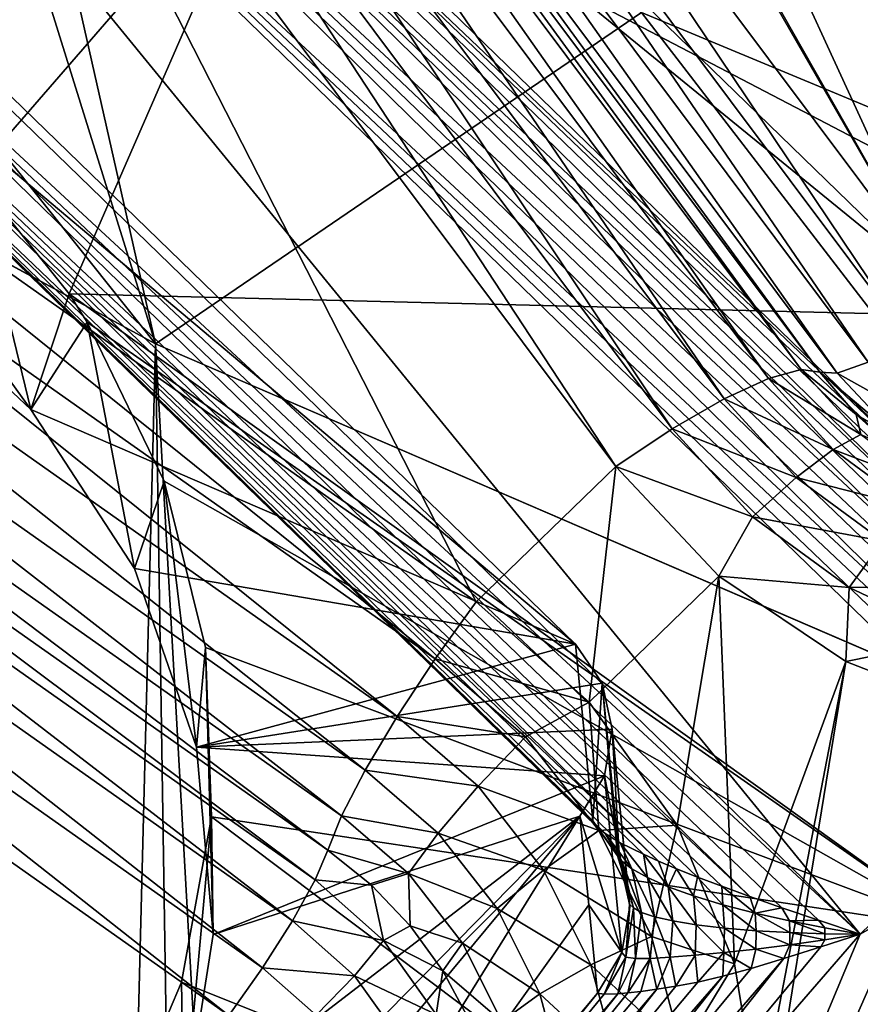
# Model space of a CAD drawing. Header units: metres. Extents: x -25 to 70, y -236 to 25.
# Tile 81 of 256: x -7.002 to -6.023, y -213.976 to -212.83. Entities that reach past the tile are written whole.
import ezdxf

# ---------------------------------------------------------------- set-up
doc = ezdxf.new("R2010")
doc.units = ezdxf.units.M
doc.layers.add('solid_10481002', color=7, linetype='CONTINUOUS')

msp = doc.modelspace()

# ---------------------------------------------------------------- linework, layer by layer
at = {"layer": 'solid_10481002'}
for points in [[(-7.387645, -211.731537, 229.530411), (-5.930698, -213.145203, 229.882889), (-6.485547, -212.181107, 229.642502)], [(-7.387645, -211.958221, 228.708221), (-5.930698, -213.145203, 229.882889), (-7.387645, -211.731537, 229.530411)], [(-3.926115, -211.923508, 228.22818), (-6.187748, -225.778748, 231.682678), (-6.169605, -225.32753, 231.570175)], [(-3.926115, -211.923508, 228.22818), (-3.817445, -212.06221, 228.262756), (-6.187748, -225.778748, 231.682678)], [(-3.926115, -211.923508, 228.22818), (-6.169605, -225.32753, 231.570175), (-6.141526, -225.155502, 231.527283)], [(-4.080641, -212.530106, 228.37941), (-3.926115, -211.923508, 228.22818), (-6.141526, -225.155502, 231.527283)], [(-5.931221, -213.371384, 229.060562), (-7.387645, -211.958221, 228.708221), (-7.395542, -211.980927, 228.655563)], [(-5.931221, -213.371384, 229.060562), (-5.930698, -213.145203, 229.882889), (-7.387645, -211.958221, 228.708221)], [(-5.914461, -213.433929, 229.000351), (-7.395542, -211.980927, 228.655563), (-7.418067, -212.015488, 228.614929)], [(-5.927834, -213.383301, 229.039658), (-5.931221, -213.371384, 229.060562), (-7.395542, -211.980927, 228.655563)], [(-5.922514, -213.403244, 229.019379), (-7.395542, -211.980927, 228.655563), (-5.914461, -213.433929, 229.000351)], [(-5.927834, -213.383301, 229.039658), (-7.395542, -211.980927, 228.655563), (-5.922514, -213.403244, 229.019379)], [(-5.89593, -213.505539, 228.978683), (-7.418067, -212.015488, 228.614929), (-7.451862, -212.056747, 228.592392)], [(-5.903048, -213.478073, 228.984436), (-7.418067, -212.015488, 228.614929), (-5.89593, -213.505539, 228.978683)], [(-5.909173, -213.454208, 228.991837), (-7.418067, -212.015488, 228.614929), (-5.903048, -213.478073, 228.984436)], [(-5.914461, -213.433929, 229.000351), (-7.418067, -212.015488, 228.614929), (-5.909173, -213.454208, 228.991837)], [(-5.863487, -213.613098, 228.976517), (-7.451862, -212.056747, 228.592392), (-7.491876, -212.098541, 228.591309)], [(-5.876513, -213.572357, 228.974304), (-7.451862, -212.056747, 228.592392), (-5.863487, -213.613098, 228.976517)], [(-5.887252, -213.536774, 228.975174), (-7.451862, -212.056747, 228.592392), (-5.876513, -213.572357, 228.974304)], [(-5.89593, -213.505539, 228.978683), (-7.451862, -212.056747, 228.592392), (-5.887252, -213.536774, 228.975174)], [(-3.817445, -212.06221, 228.262756), (-6.040222, -225.679413, 231.657913), (-6.187748, -225.778748, 231.682678)], [(-3.817445, -212.06221, 228.262756), (-3.679801, -212.173798, 228.290573), (-6.040222, -225.679413, 231.657913)], [(-7.491876, -212.098541, 228.591309), (-7.682993, -212.283981, 228.637543), (-6.02323, -213.89444, 229.039078)], [(-5.832113, -213.709, 228.992844), (-7.491876, -212.098541, 228.591309), (-6.02323, -213.89444, 229.039078)], [(-5.84319, -213.675278, 228.985382), (-7.491876, -212.098541, 228.591309), (-5.832113, -213.709, 228.992844)], [(-5.853671, -213.643204, 228.980011), (-7.491876, -212.098541, 228.591309), (-5.84319, -213.675278, 228.985382)], [(-5.863487, -213.613098, 228.976517), (-7.491876, -212.098541, 228.591309), (-5.853671, -213.643204, 228.980011)], [(-7.713538, -212.116302, 329.257446), (-8.077446, -212.536407, 326.685394), (-6.843808, -213.207275, 326.852631)], [(-7.079894, -212.450363, 329.366119), (-7.713538, -212.116302, 329.257446), (-6.843808, -213.207275, 326.852631)], [(-7.811909, -212.143204, 229.633057), (-7.150803, -213.131241, 229.87941), (-6.988674, -213.283691, 229.917404)], [(-6.354962, -213.55687, 229.985519), (-7.811909, -212.143204, 229.633057), (-6.988674, -213.283691, 229.917404)], [(-7.790862, -212.349457, 228.805756), (-7.811909, -212.143204, 229.633057), (-6.354962, -213.55687, 229.985519)], [(-5.965978, -213.202866, 228.146881), (-6.730098, -212.182388, 227.892441), (-6.675779, -212.146896, 227.871628)], [(-4.600886, -212.243347, 227.895676), (-5.911658, -213.167389, 228.126068), (-6.675779, -212.146896, 227.871628)], [(-5.965978, -213.202866, 228.146881), (-6.675779, -212.146896, 227.871628), (-5.911658, -213.167389, 228.126068)], [(-3.679801, -212.173798, 228.290573), (-5.87378, -225.614563, 231.641739), (-6.040222, -225.679413, 231.657913)], [(-6.014035, -213.228638, 228.187836), (-6.778156, -212.20816, 227.933411), (-6.730098, -212.182388, 227.892441)], [(-5.965978, -213.202866, 228.146881), (-6.014035, -213.228638, 228.187836), (-6.730098, -212.182388, 227.892441)], [(-5.930698, -213.145203, 229.882889), (-6.371318, -212.370422, 229.689713), (-6.485547, -212.181107, 229.642502)], [(-6.050186, -213.241653, 228.244202), (-6.814307, -212.221176, 227.989761), (-6.778156, -212.20816, 227.933411)], [(-6.014035, -213.228638, 228.187836), (-6.050186, -213.241653, 228.244202), (-6.778156, -212.20816, 227.933411)], [(-6.130176, -213.247849, 228.45961), (-6.894297, -212.227356, 228.205185), (-6.856215, -212.216751, 228.133347)], [(-6.092094, -213.237244, 228.387787), (-6.856215, -212.216751, 228.133347), (-6.834313, -212.219955, 228.054749)], [(-6.092094, -213.237244, 228.387787), (-6.130176, -213.247849, 228.45961), (-6.856215, -212.216751, 228.133347)], [(-6.070193, -213.240433, 228.309174), (-6.834313, -212.219955, 228.054749), (-6.814307, -212.221176, 227.989761)], [(-6.092094, -213.237244, 228.387787), (-6.834313, -212.219955, 228.054749), (-6.070193, -213.240433, 228.309174)], [(-6.050186, -213.241653, 228.244202), (-6.070193, -213.240433, 228.309174), (-6.814307, -212.221176, 227.989761)], [(-6.181539, -213.2715, 228.518982), (-6.94566, -212.251022, 228.264557), (-6.894297, -212.227356, 228.205185)], [(-6.130176, -213.247849, 228.45961), (-6.181539, -213.2715, 228.518982), (-6.894297, -212.227356, 228.205185)], [(-6.242348, -213.306442, 228.561462), (-7.006469, -212.285965, 228.307022), (-6.94566, -212.251022, 228.264557)], [(-6.181539, -213.2715, 228.518982), (-6.242348, -213.306442, 228.561462), (-6.94566, -212.251022, 228.264557)], [(-6.020028, -212.25386, 331.960388), (-6.277949, -212.821808, 329.486969), (-5.967395, -212.951172, 329.529053)], [(-7.723282, -212.320114, 228.658051), (-6.02323, -213.89444, 229.039078), (-7.682993, -212.283981, 228.637543)], [(-7.006469, -212.285965, 228.307022), (-6.307994, -213.350021, 228.583847), (-7.072115, -212.329529, 228.329407)], [(-6.242348, -213.306442, 228.561462), (-6.307994, -213.350021, 228.583847), (-7.006469, -212.285965, 228.307022)], [(-7.723282, -212.320114, 228.658051), (-7.757863, -212.3452, 228.697128), (-6.151807, -213.850571, 229.041611)], [(-7.723282, -212.320114, 228.658051), (-6.071777, -213.87822, 229.036835), (-6.02323, -213.89444, 229.039078)], [(-7.723282, -212.320114, 228.658051), (-6.114465, -213.863663, 229.037949), (-6.071777, -213.87822, 229.036835)], [(-7.723282, -212.320114, 228.658051), (-6.151807, -213.850571, 229.041611), (-6.114465, -213.863663, 229.037949)], [(-6.470499, -213.50769, 228.623154), (-7.522221, -212.766266, 228.438293), (-7.072115, -212.329529, 228.329407)], [(-6.470499, -213.50769, 228.623154), (-7.072115, -212.329529, 228.329407), (-6.307994, -213.350021, 228.583847)], [(-7.790862, -212.349457, 228.805756), (-6.354962, -213.55687, 229.985519), (-6.334437, -213.762619, 229.158112)], [(-6.330247, -213.769211, 229.139008), (-7.790862, -212.349457, 228.805756), (-6.334437, -213.762619, 229.158112)], [(-6.330247, -213.769211, 229.139008), (-6.32025, -213.777451, 229.119522), (-7.790862, -212.349457, 228.805756)], [(-7.781568, -212.355484, 228.748947), (-7.790862, -212.349457, 228.805756), (-6.32025, -213.777451, 229.119522)], [(-7.757863, -212.3452, 228.697128), (-7.781568, -212.355484, 228.748947), (-6.25797, -213.809387, 229.070877)], [(-7.757863, -212.3452, 228.697128), (-6.184369, -213.838745, 229.04718), (-6.151807, -213.850571, 229.041611)], [(-7.757863, -212.3452, 228.697128), (-6.212644, -213.827988, 229.054138), (-6.184369, -213.838745, 229.04718)], [(-7.757863, -212.3452, 228.697128), (-6.237036, -213.818237, 229.062119), (-6.212644, -213.827988, 229.054138)], [(-7.757863, -212.3452, 228.697128), (-6.25797, -213.809387, 229.070877), (-6.237036, -213.818237, 229.062119)], [(-7.781568, -212.355484, 228.748947), (-6.275747, -213.801407, 229.08017), (-6.25797, -213.809387, 229.070877)], [(-7.781568, -212.355484, 228.748947), (-6.302765, -213.787964, 229.09967), (-6.275747, -213.801407, 229.08017)], [(-7.781568, -212.355484, 228.748947), (-6.32025, -213.777451, 229.119522), (-6.302765, -213.787964, 229.09967)], [(-5.930698, -213.145203, 229.882889), (-6.214247, -212.528168, 229.729034), (-6.371318, -212.370422, 229.689713)], [(-7.00627, -212.486801, 329.377991), (-7.079894, -212.450363, 329.366119), (-6.843808, -213.207275, 326.852631)], [(-6.277949, -212.821808, 329.486969), (-7.00627, -212.486801, 329.377991), (-6.843808, -213.207275, 326.852631)], [(-6.710117, -212.612808, 230.567459), (-6.032205, -212.477661, 230.413239), (-5.620097, -213.181946, 230.476288)], [(-5.620097, -213.181946, 230.476288), (-6.032205, -212.477661, 230.413239), (-5.926895, -212.525467, 230.403107)], [(-5.930698, -213.145203, 229.882889), (-6.023194, -212.645447, 229.758286), (-6.214247, -212.528168, 229.729034)], [(-4.080641, -212.530106, 228.37941), (-6.141526, -225.155502, 231.527283), (-6.153654, -224.981873, 231.483994)], [(-4.147474, -212.691605, 228.419678), (-4.080641, -212.530106, 228.37941), (-6.153654, -224.981873, 231.483994)], [(-7.368227, -233.935593, 242.581665), (-6.843808, -213.207275, 326.852631), (-8.077446, -212.536407, 326.685394)], [(-6.710117, -212.612808, 230.567459), (-7.230333, -212.862823, 230.73114), (-7.330551, -212.802902, 230.75087)], [(-6.710117, -212.612808, 230.567459), (-7.055601, -213.010574, 230.706528), (-7.230333, -212.862823, 230.73114)], [(-6.710117, -212.612808, 230.567459), (-6.944358, -213.149384, 230.700531), (-7.055601, -213.010574, 230.706528)], [(-6.710117, -212.612808, 230.567459), (-5.620097, -213.181946, 230.476288), (-6.944358, -213.149384, 230.700531)], [(-4.147474, -212.691605, 228.419678), (-6.153654, -224.981873, 231.483994), (-6.205428, -224.815048, 231.442398)], [(-4.249846, -212.834747, 228.455368), (-4.147474, -212.691605, 228.419678), (-6.205428, -224.815048, 231.442398)], [(-7.569916, -212.832672, 228.443329), (-7.522221, -212.766266, 228.438293), (-6.518194, -213.574097, 228.628189)], [(-6.518194, -213.574097, 228.628189), (-7.522221, -212.766266, 228.438293), (-6.470499, -213.50769, 228.623154)], [(-6.277949, -212.821808, 329.486969), (-6.843808, -213.207275, 326.852631), (-5.552163, -213.764297, 326.991455)], [(-5.967395, -212.951172, 329.529053), (-6.277949, -212.821808, 329.486969), (-5.552163, -213.764297, 326.991455)], [(-7.614096, -212.899597, 228.426254), (-7.569916, -212.832672, 228.443329), (-6.562374, -213.641022, 228.611115)], [(-7.569916, -212.832672, 228.443329), (-6.518194, -213.574097, 228.628189), (-6.562374, -213.641022, 228.611115)], [(-4.249846, -212.834747, 228.455368), (-6.205428, -224.815048, 231.442398), (-6.293514, -224.664597, 231.404892)], [(-4.381536, -212.951416, 228.484467), (-4.249846, -212.834747, 228.455368), (-6.293514, -224.664597, 231.404892)], [(-7.651414, -212.96199, 228.388351), (-7.614096, -212.899597, 228.426254), (-6.599692, -213.703415, 228.573196)], [(-7.614096, -212.899597, 228.426254), (-6.562374, -213.641022, 228.611115), (-6.599692, -213.703415, 228.573196)], [(-4.381536, -212.951416, 228.484467), (-6.293514, -224.664597, 231.404892), (-6.881299, -223.879608, 231.209167)], [(-5.190552, -213.521744, 228.626663), (-4.381536, -212.951416, 228.484467), (-6.881299, -223.879608, 231.209167)], [(-7.679081, -213.015182, 228.332413), (-7.651414, -212.96199, 228.388351), (-6.627359, -213.756607, 228.517273)], [(-7.651414, -212.96199, 228.388351), (-6.599692, -213.703415, 228.573196), (-6.627359, -213.756607, 228.517273)], [(-7.055601, -213.010574, 230.706528), (-6.988674, -213.283691, 229.917404), (-7.150803, -213.131241, 229.87941)], [(-7.055601, -213.010574, 230.706528), (-6.944358, -213.149384, 230.700531), (-6.988674, -213.283691, 229.917404)], [(-7.679081, -213.015182, 228.332413), (-6.643272, -213.796494, 228.447815), (-7.694994, -213.055069, 228.262955)], [(-7.679081, -213.015182, 228.332413), (-6.627359, -213.756607, 228.517273), (-6.643272, -213.796494, 228.447815)], [(-7.70953, -213.089813, 228.206329), (-7.694994, -213.055069, 228.262955), (-6.657808, -213.831238, 228.39119)], [(-7.694994, -213.055069, 228.262955), (-6.643272, -213.796494, 228.447815), (-6.657808, -213.831238, 228.39119)], [(-7.735795, -213.137344, 228.165085), (-7.70953, -213.089813, 228.206329), (-6.684073, -213.878769, 228.349945)], [(-7.70953, -213.089813, 228.206329), (-6.657808, -213.831238, 228.39119), (-6.684073, -213.878769, 228.349945)], [(-7.770711, -213.192093, 228.14418), (-7.735795, -213.137344, 228.165085), (-6.718989, -213.933517, 228.329041)], [(-7.735795, -213.137344, 228.165085), (-6.684073, -213.878769, 228.349945), (-6.718989, -213.933517, 228.329041)], [(-6.944358, -213.149384, 230.700531), (-6.923328, -213.182114, 230.700745), (-6.988674, -213.283691, 229.917404)], [(-6.944358, -213.149384, 230.700531), (-5.911718, -213.888336, 230.65239), (-6.923328, -213.182114, 230.700745)], [(-5.620097, -213.181946, 230.476288), (-5.911718, -213.888336, 230.65239), (-6.944358, -213.149384, 230.700531)], [(-6.923328, -213.182114, 230.700745), (-6.868187, -213.468964, 229.963608), (-6.988674, -213.283691, 229.917404)], [(-6.923328, -213.182114, 230.700745), (-6.833813, -213.367203, 230.710632), (-6.868187, -213.468964, 229.963608)], [(-6.923328, -213.182114, 230.700745), (-5.911718, -213.888336, 230.65239), (-6.833813, -213.367203, 230.710632)], [(-7.770711, -213.192093, 228.14418), (-6.758454, -213.989029, 228.330917), (-7.810176, -213.247604, 228.146057)], [(-7.770711, -213.192093, 228.14418), (-6.718989, -213.933517, 228.329041), (-6.758454, -213.989029, 228.330917)], [(-7.368227, -233.935593, 242.581665), (-6.514985, -234.358047, 242.686981), (-6.843808, -213.207275, 326.852631)], [(-5.635999, -234.727737, 242.779129), (-5.552163, -213.764297, 326.991455), (-6.843808, -213.207275, 326.852631)], [(-6.514985, -234.358047, 242.686981), (-5.635999, -234.727737, 242.779129), (-6.843808, -213.207275, 326.852631)], [(-5.948067, -213.29866, 228.205307), (-6.050186, -213.241653, 228.244202), (-6.014035, -213.228638, 228.187836)], [(-6.022672, -213.313034, 228.406677), (-6.130176, -213.247849, 228.45961), (-6.092094, -213.237244, 228.387787)], [(-6.027864, -213.289825, 228.321487), (-6.092094, -213.237244, 228.387787), (-6.070193, -213.240433, 228.309174)], [(-6.027864, -213.289825, 228.321487), (-6.022672, -213.313034, 228.406677), (-6.092094, -213.237244, 228.387787)], [(-5.977467, -213.318848, 228.263443), (-6.070193, -213.240433, 228.309174), (-6.050186, -213.241653, 228.244202)], [(-5.977467, -213.318848, 228.263443), (-6.027864, -213.289825, 228.321487), (-6.070193, -213.240433, 228.309174)], [(-5.977467, -213.318848, 228.263443), (-6.050186, -213.241653, 228.244202), (-5.948067, -213.29866, 228.205307)], [(-7.810176, -213.247604, 228.146057), (-6.758454, -213.989029, 228.330917), (-8.762508, -214.51944, 228.463165)], [(-6.054624, -213.330338, 228.480179), (-6.181539, -213.2715, 228.518982), (-6.130176, -213.247849, 228.45961)], [(-6.054624, -213.330338, 228.480179), (-6.130176, -213.247849, 228.45961), (-6.022672, -213.313034, 228.406677)], [(-6.09772, -213.363022, 228.541809), (-6.242348, -213.306442, 228.561462), (-6.181539, -213.2715, 228.518982)], [(-6.09772, -213.363022, 228.541809), (-6.181539, -213.2715, 228.518982), (-6.054624, -213.330338, 228.480179)], [(-6.354962, -213.55687, 229.985519), (-6.988674, -213.283691, 229.917404), (-6.868187, -213.468964, 229.963608)], [(-6.027864, -213.289825, 228.321487), (-5.979255, -213.33342, 228.332352), (-6.022672, -213.313034, 228.406677)], [(-5.977467, -213.318848, 228.263443), (-5.979255, -213.33342, 228.332352), (-6.027864, -213.289825, 228.321487)], [(-6.148741, -213.408661, 228.586945), (-6.307994, -213.350021, 228.583847), (-6.242348, -213.306442, 228.561462)], [(-6.148741, -213.408661, 228.586945), (-6.242348, -213.306442, 228.561462), (-6.09772, -213.363022, 228.541809)], [(-6.054624, -213.330338, 228.480179), (-6.022672, -213.313034, 228.406677), (-5.939342, -213.374252, 228.421951)], [(-6.09772, -213.363022, 228.541809), (-6.054624, -213.330338, 228.480179), (-5.963937, -213.396942, 228.496796)], [(-5.963937, -213.396942, 228.496796), (-6.054624, -213.330338, 228.480179), (-5.939342, -213.374252, 228.421951)], [(-6.33881, -213.624374, 228.652252), (-6.470499, -213.50769, 228.623154), (-6.307994, -213.350021, 228.583847)], [(-6.33881, -213.624374, 228.652252), (-6.307994, -213.350021, 228.583847), (-6.187748, -213.477798, 228.615707)], [(-6.148741, -213.408661, 228.586945), (-6.187748, -213.477798, 228.615707), (-6.307994, -213.350021, 228.583847)], [(-6.833813, -213.367203, 230.710632), (-6.796156, -213.67662, 230.015381), (-6.868187, -213.468964, 229.963608)], [(-6.833813, -213.367203, 230.710632), (-6.785438, -213.560852, 230.733643), (-6.796156, -213.67662, 230.015381)], [(-6.833813, -213.367203, 230.710632), (-5.911718, -213.888336, 230.65239), (-6.785438, -213.560852, 230.733643)], [(-6.148741, -213.408661, 228.586945), (-6.09772, -213.363022, 228.541809), (-5.997109, -213.43692, 228.560226)], [(-5.997109, -213.43692, 228.560226), (-6.09772, -213.363022, 228.541809), (-5.963937, -213.396942, 228.496796)], [(-6.036383, -213.49118, 228.607513), (-6.187748, -213.477798, 228.615707), (-6.148741, -213.408661, 228.586945)], [(-6.036383, -213.49118, 228.607513), (-6.148741, -213.408661, 228.586945), (-5.997109, -213.43692, 228.560226)], [(-6.036383, -213.49118, 228.607513), (-5.997109, -213.43692, 228.560226), (-5.883574, -213.490356, 228.573547)], [(-6.354962, -213.55687, 229.985519), (-6.868187, -213.468964, 229.963608), (-6.796156, -213.67662, 230.015381)], [(-6.236438, -213.767517, 228.687943), (-6.33881, -213.624374, 228.652252), (-6.187748, -213.477798, 228.615707)], [(-6.169605, -213.929016, 228.72821), (-6.236438, -213.767517, 228.687943), (-6.187748, -213.477798, 228.615707)], [(-6.169605, -213.929016, 228.72821), (-6.187748, -213.477798, 228.615707), (-6.040222, -213.577133, 228.640472)], [(-6.036383, -213.49118, 228.607513), (-6.040222, -213.577133, 228.640472), (-6.187748, -213.477798, 228.615707)], [(-5.909589, -213.550858, 228.622391), (-6.040222, -213.577133, 228.640472), (-6.036383, -213.49118, 228.607513)], [(-5.909589, -213.550858, 228.622391), (-6.036383, -213.49118, 228.607513), (-5.883574, -213.490356, 228.573547)], [(-6.518194, -213.574097, 228.628189), (-6.470499, -213.50769, 228.623154), (-6.33881, -213.624374, 228.652252)], [(-5.190552, -213.521744, 228.626663), (-6.881299, -223.879608, 231.209167), (-7.001545, -223.751831, 231.177307)], [(-5.345607, -213.607208, 228.647964), (-5.190552, -213.521744, 228.626663), (-7.001545, -223.751831, 231.177307)], [(-5.961431, -214.148407, 229.113907), (-5.377798, -213.529205, 228.948013), (-6.206789, -214.333313, 229.148499)], [(-6.02323, -213.89444, 229.039078), (-6.206789, -214.333313, 229.148499), (-5.377798, -213.529205, 228.948013)], [(-5.535813, -213.523438, 230.536163), (-5.280685, -213.604462, 229.118668), (-6.094229, -214.393845, 229.315475)], [(-5.875783, -213.851334, 230.640411), (-5.535813, -213.523438, 230.536163), (-6.094229, -214.393845, 229.315475)], [(-5.832113, -213.709, 228.992844), (-6.02323, -213.89444, 229.039078), (-5.377798, -213.529205, 228.948013)], [(-5.909589, -213.550858, 228.622391), (-5.87378, -213.641968, 228.656631), (-6.040222, -213.577133, 228.640472)], [(-6.32385, -213.602509, 229.996902), (-6.354962, -213.55687, 229.985519), (-6.796156, -213.67662, 230.015381)], [(-6.785438, -213.560852, 230.733643), (-6.776669, -213.894897, 230.069809), (-6.796156, -213.67662, 230.015381)], [(-6.785438, -213.560852, 230.733643), (-6.778517, -213.757751, 230.767853), (-6.776669, -213.894897, 230.069809)], [(-6.785438, -213.560852, 230.733643), (-5.911718, -213.888336, 230.65239), (-6.778517, -213.757751, 230.767853)], [(-6.334437, -213.762619, 229.158112), (-6.354962, -213.55687, 229.985519), (-6.32385, -213.602509, 229.996902)], [(-6.518194, -213.574097, 228.628189), (-6.412854, -213.664917, 228.650833), (-6.562374, -213.641022, 228.611115)], [(-6.518194, -213.574097, 228.628189), (-6.33881, -213.624374, 228.652252), (-6.412854, -213.664917, 228.650833)], [(-6.141526, -214.101028, 228.771088), (-6.169605, -213.929016, 228.72821), (-6.040222, -213.577133, 228.640472)], [(-6.153654, -214.274658, 228.814392), (-6.040222, -213.577133, 228.640472), (-5.87378, -213.641968, 228.656631)], [(-6.153654, -214.274658, 228.814392), (-6.141526, -214.101028, 228.771088), (-6.040222, -213.577133, 228.640472)], [(-5.345607, -213.607208, 228.647964), (-7.001545, -223.751831, 231.177307), (-7.149071, -223.652496, 231.152542)], [(-5.517548, -213.657455, 228.660492), (-5.345607, -213.607208, 228.647964), (-7.149071, -223.652496, 231.152542)], [(-6.312006, -213.656021, 230.010239), (-6.32385, -213.602509, 229.996902), (-6.796156, -213.67662, 230.015381)], [(-6.305815, -213.803085, 229.168869), (-6.334437, -213.762619, 229.158112), (-6.32385, -213.602509, 229.996902)], [(-6.303447, -213.808289, 229.170227), (-6.32385, -213.602509, 229.996902), (-6.312006, -213.656021, 230.010239)], [(-6.303447, -213.808289, 229.170227), (-6.305815, -213.803085, 229.168869), (-6.32385, -213.602509, 229.996902)], [(-5.902184, -214.182816, 229.204651), (-6.094229, -214.393845, 229.315475), (-5.280685, -213.604462, 229.118668)], [(-6.412854, -213.664917, 228.650833), (-6.33881, -213.624374, 228.652252), (-6.327801, -213.773941, 228.678024)], [(-6.327801, -213.773941, 228.678024), (-6.33881, -213.624374, 228.652252), (-6.236438, -213.767517, 228.687943)], [(-5.87378, -213.641968, 228.656631), (-7.671746, -223.572174, 231.132507), (-7.557477, -222.874771, 230.958633)], [(-5.87378, -213.641968, 228.656631), (-7.492797, -223.56041, 231.129578), (-7.671746, -223.572174, 231.132507)], [(-6.153654, -214.274658, 228.814392), (-5.87378, -213.641968, 228.656631), (-7.557477, -222.874771, 230.958633)], [(-5.87378, -213.641968, 228.656631), (-5.696496, -213.66922, 228.663437), (-7.492797, -223.56041, 231.129578)], [(-6.562374, -213.641022, 228.611115), (-6.468049, -213.722351, 228.631393), (-6.599692, -213.703415, 228.573196)], [(-6.412854, -213.664917, 228.650833), (-6.468049, -213.722351, 228.631393), (-6.562374, -213.641022, 228.611115)], [(-6.320995, -213.710052, 230.023712), (-6.312006, -213.656021, 230.010239), (-6.796156, -213.67662, 230.015381)], [(-6.291669, -213.861679, 229.183792), (-6.312006, -213.656021, 230.010239), (-6.320995, -213.710052, 230.023712)], [(-6.291749, -213.859344, 229.183212), (-6.303447, -213.808289, 229.170227), (-6.312006, -213.656021, 230.010239)], [(-6.291669, -213.861679, 229.183792), (-6.291749, -213.859344, 229.183212), (-6.312006, -213.656021, 230.010239)], [(-5.517548, -213.657455, 228.660492), (-7.149071, -223.652496, 231.152542), (-7.315513, -223.587646, 231.136368)], [(-5.696496, -213.66922, 228.663437), (-5.517548, -213.657455, 228.660492), (-7.315513, -223.587646, 231.136368)], [(-6.412854, -213.664917, 228.650833), (-6.327801, -213.773941, 228.678024), (-6.468049, -213.722351, 228.631393)], [(-5.696496, -213.66922, 228.663437), (-7.315513, -223.587646, 231.136368), (-7.492797, -223.56041, 231.129578)], [(-6.320995, -213.710052, 230.023712), (-6.796156, -213.67662, 230.015381), (-6.776669, -213.894897, 230.069809)], [(-6.349618, -213.757202, 230.035477), (-6.320995, -213.710052, 230.023712), (-6.776669, -213.894897, 230.069809)], [(-6.599692, -213.703415, 228.573196), (-6.51467, -213.776718, 228.591476), (-6.627359, -213.756607, 228.517273)], [(-6.468049, -213.722351, 228.631393), (-6.51467, -213.776718, 228.591476), (-6.599692, -213.703415, 228.573196)], [(-6.300661, -213.91571, 229.197006), (-6.320995, -213.710052, 230.023712), (-6.349618, -213.757202, 230.035477)], [(-6.300661, -213.91571, 229.197006), (-6.291669, -213.861679, 229.183792), (-6.320995, -213.710052, 230.023712)], [(-6.468049, -213.722351, 228.631393), (-6.391889, -213.819977, 228.655731), (-6.51467, -213.776718, 228.591476)], [(-6.327801, -213.773941, 228.678024), (-6.391889, -213.819977, 228.655731), (-6.468049, -213.722351, 228.631393)], [(-6.947699, -214.478012, 230.215195), (-6.349618, -213.757202, 230.035477), (-6.896689, -214.314102, 230.174316)], [(-6.898238, -214.642517, 229.377487), (-6.349618, -213.757202, 230.035477), (-6.947699, -214.478012, 230.215195)], [(-6.898238, -214.642517, 229.377487), (-6.339431, -213.860214, 229.621597), (-6.349618, -213.757202, 230.035477)], [(-6.349618, -213.757202, 230.035477), (-6.810827, -214.111481, 230.123795), (-6.896689, -214.314102, 230.174316)], [(-6.778517, -213.757751, 230.767853), (-6.813603, -213.95015, 230.811325), (-6.810827, -214.111481, 230.123795)], [(-6.778517, -213.757751, 230.767853), (-6.194303, -214.197205, 230.753876), (-6.813603, -213.95015, 230.811325)], [(-6.349618, -213.757202, 230.035477), (-6.776669, -213.894897, 230.069809), (-6.810827, -214.111481, 230.123795)], [(-6.778517, -213.757751, 230.767853), (-6.810827, -214.111481, 230.123795), (-6.776669, -213.894897, 230.069809)], [(-6.778517, -213.757751, 230.767853), (-5.911718, -213.888336, 230.65239), (-6.194303, -214.197205, 230.753876)], [(-6.643272, -213.796494, 228.447815), (-6.627359, -213.756607, 228.517273), (-6.549236, -213.823959, 228.534073)], [(-6.51467, -213.776718, 228.591476), (-6.549236, -213.823959, 228.534073), (-6.627359, -213.756607, 228.517273)], [(-6.300661, -213.91571, 229.197006), (-6.349618, -213.757202, 230.035477), (-6.339431, -213.860214, 229.621597)], [(-6.300748, -213.809357, 229.14769), (-6.334437, -213.762619, 229.158112), (-6.305815, -213.803085, 229.168869)], [(-6.300748, -213.809357, 229.14769), (-6.330247, -213.769211, 229.139008), (-6.334437, -213.762619, 229.158112)], [(-6.300748, -213.809357, 229.14769), (-6.32025, -213.777451, 229.119522), (-6.330247, -213.769211, 229.139008)], [(-6.327801, -213.773941, 228.678024), (-6.236438, -213.767517, 228.687943), (-6.266302, -213.896973, 228.708694)], [(-6.266302, -213.896973, 228.708694), (-6.236438, -213.767517, 228.687943), (-6.169605, -213.929016, 228.72821)], [(-6.51467, -213.776718, 228.591476), (-6.446022, -213.864716, 228.613419), (-6.549236, -213.823959, 228.534073)], [(-6.391889, -213.819977, 228.655731), (-6.446022, -213.864716, 228.613419), (-6.51467, -213.776718, 228.591476)], [(-6.327801, -213.773941, 228.678024), (-6.266302, -213.896973, 228.708694), (-6.391889, -213.819977, 228.655731)], [(-6.289091, -213.818268, 229.127045), (-6.302765, -213.787964, 229.09967), (-6.32025, -213.777451, 229.119522)], [(-6.289091, -213.818268, 229.127045), (-6.32025, -213.777451, 229.119522), (-6.300748, -213.809357, 229.14769)], [(-6.270911, -213.82843, 229.107513), (-6.275747, -213.801407, 229.08017), (-6.302765, -213.787964, 229.09967)], [(-6.270911, -213.82843, 229.107513), (-6.302765, -213.787964, 229.09967), (-6.289091, -213.818268, 229.127045)], [(-6.657808, -213.831238, 228.39119), (-6.643272, -213.796494, 228.447815), (-6.592378, -213.83757, 228.458054)], [(-6.592378, -213.83757, 228.458054), (-6.643272, -213.796494, 228.447815), (-6.549236, -213.823959, 228.534073)], [(-6.287264, -213.863968, 229.164505), (-6.305815, -213.803085, 229.168869), (-6.303447, -213.808289, 229.170227)], [(-6.300748, -213.809357, 229.14769), (-6.305815, -213.803085, 229.168869), (-6.287264, -213.863968, 229.164505)], [(-6.246847, -213.839172, 229.089615), (-6.25797, -213.809387, 229.070877), (-6.275747, -213.801407, 229.08017)], [(-6.246847, -213.839172, 229.089615), (-6.275747, -213.801407, 229.08017), (-6.270911, -213.82843, 229.107513)], [(-6.287264, -213.863968, 229.164505), (-6.303447, -213.808289, 229.170227), (-6.291749, -213.859344, 229.183212)], [(-6.300748, -213.809357, 229.14769), (-6.287264, -213.863968, 229.164505), (-6.277965, -213.869019, 229.14444)], [(-6.289091, -213.818268, 229.127045), (-6.300748, -213.809357, 229.14769), (-6.277965, -213.869019, 229.14444)], [(-6.246847, -213.839172, 229.089615), (-6.237036, -213.818237, 229.062119), (-6.25797, -213.809387, 229.070877)], [(-6.547444, -213.884735, 228.469818), (-6.592378, -213.83757, 228.458054), (-6.549236, -213.823959, 228.534073)], [(-6.547444, -213.884735, 228.469818), (-6.549236, -213.823959, 228.534073), (-6.486156, -213.904816, 228.55423)], [(-6.446022, -213.864716, 228.613419), (-6.486156, -213.904816, 228.55423), (-6.549236, -213.823959, 228.534073)], [(-6.391889, -213.819977, 228.655731), (-6.33682, -213.93013, 228.683197), (-6.446022, -213.864716, 228.613419)], [(-6.266302, -213.896973, 228.708694), (-6.33682, -213.93013, 228.683197), (-6.391889, -213.819977, 228.655731)], [(-6.289091, -213.818268, 229.127045), (-6.277965, -213.869019, 229.14444), (-6.262725, -213.8741, 229.124176)], [(-6.270911, -213.82843, 229.107513), (-6.289091, -213.818268, 229.127045), (-6.262725, -213.8741, 229.124176)], [(-6.217364, -213.849915, 229.073639), (-6.237036, -213.818237, 229.062119), (-6.246847, -213.839172, 229.089615)], [(-6.217364, -213.849915, 229.073639), (-6.212644, -213.827988, 229.054138), (-6.237036, -213.818237, 229.062119)], [(-6.183152, -213.860214, 229.060196), (-6.212644, -213.827988, 229.054138), (-6.217364, -213.849915, 229.073639)], [(-6.183152, -213.860214, 229.060196), (-6.184369, -213.838745, 229.04718), (-6.212644, -213.827988, 229.054138)], [(-6.657808, -213.831238, 228.39119), (-6.57825, -213.901794, 228.408783), (-6.684073, -213.878769, 228.349945)], [(-6.657808, -213.831238, 228.39119), (-6.592378, -213.83757, 228.458054), (-6.57825, -213.901794, 228.408783)], [(-6.57825, -213.901794, 228.408783), (-6.592378, -213.83757, 228.458054), (-6.547444, -213.884735, 228.469818)], [(-6.270911, -213.82843, 229.107513), (-6.262725, -213.8741, 229.124176), (-6.241553, -213.878983, 229.104584)], [(-6.246847, -213.839172, 229.089615), (-6.270911, -213.82843, 229.107513), (-6.241553, -213.878983, 229.104584)], [(-6.246847, -213.839172, 229.089615), (-6.241553, -213.878983, 229.104584), (-6.214287, -213.883484, 229.086105)], [(-6.217364, -213.849915, 229.073639), (-6.246847, -213.839172, 229.089615), (-6.214287, -213.883484, 229.086105)], [(-6.145563, -213.869904, 229.049927), (-6.151807, -213.850571, 229.041611), (-6.184369, -213.838745, 229.04718)], [(-6.145563, -213.869904, 229.049927), (-6.184369, -213.838745, 229.04718), (-6.183152, -213.860214, 229.060196)], [(-6.217364, -213.849915, 229.073639), (-6.214287, -213.883484, 229.086105), (-6.181409, -213.88736, 229.069855)], [(-6.183152, -213.860214, 229.060196), (-6.217364, -213.849915, 229.073639), (-6.181409, -213.88736, 229.069855)], [(-6.145563, -213.869904, 229.049927), (-6.114465, -213.863663, 229.037949), (-6.151807, -213.850571, 229.041611)], [(-6.898238, -214.642517, 229.377487), (-6.329291, -213.96312, 229.208084), (-6.339431, -213.860214, 229.621597)], [(-6.300661, -213.91571, 229.197006), (-6.339431, -213.860214, 229.621597), (-6.329291, -213.96312, 229.208084)], [(-6.296191, -213.921021, 229.175995), (-6.291669, -213.861679, 229.183792), (-6.300661, -213.91571, 229.197006)], [(-6.296191, -213.921021, 229.175995), (-6.291749, -213.859344, 229.183212), (-6.291669, -213.861679, 229.183792)], [(-6.287264, -213.863968, 229.164505), (-6.291749, -213.859344, 229.183212), (-6.296191, -213.921021, 229.175995)], [(-6.183152, -213.860214, 229.060196), (-6.181409, -213.88736, 229.069855), (-6.14465, -213.890427, 229.056808)], [(-6.145563, -213.869904, 229.049927), (-6.183152, -213.860214, 229.060196), (-6.14465, -213.890427, 229.056808)], [(-5.911718, -213.888336, 230.65239), (-5.875783, -213.851334, 230.640411), (-6.094229, -214.393845, 229.315475)], [(-6.446022, -213.864716, 228.613419), (-6.396385, -213.964005, 228.638184), (-6.486156, -213.904816, 228.55423)], [(-6.33682, -213.93013, 228.683197), (-6.396385, -213.964005, 228.638184), (-6.446022, -213.864716, 228.613419)], [(-6.287264, -213.863968, 229.164505), (-6.296191, -213.921021, 229.175995), (-6.285117, -213.922699, 229.153748)], [(-6.277965, -213.869019, 229.14444), (-6.287264, -213.863968, 229.164505), (-6.285117, -213.922699, 229.153748)], [(-6.277965, -213.869019, 229.14444), (-6.285117, -213.922699, 229.153748), (-6.267697, -213.922684, 229.13176)], [(-6.262725, -213.8741, 229.124176), (-6.277965, -213.869019, 229.14444), (-6.267697, -213.922684, 229.13176)], [(-6.105721, -213.878906, 229.042877), (-6.114465, -213.863663, 229.037949), (-6.145563, -213.869904, 229.049927)], [(-6.145563, -213.869904, 229.049927), (-6.14465, -213.890427, 229.056808), (-6.105305, -213.892654, 229.047165)], [(-6.105721, -213.878906, 229.042877), (-6.145563, -213.869904, 229.049927), (-6.105305, -213.892654, 229.047165)], [(-6.105721, -213.878906, 229.042877), (-6.071777, -213.87822, 229.036835), (-6.114465, -213.863663, 229.037949)], [(-6.684073, -213.878769, 228.349945), (-6.611902, -213.94278, 228.365891), (-6.718989, -213.933517, 228.329041)], [(-6.57825, -213.901794, 228.408783), (-6.611902, -213.94278, 228.365891), (-6.684073, -213.878769, 228.349945)], [(-6.57825, -213.901794, 228.408783), (-6.547444, -213.884735, 228.469818), (-6.509239, -213.93718, 228.482895)], [(-6.509239, -213.93718, 228.482895), (-6.547444, -213.884735, 228.469818), (-6.486156, -213.904816, 228.55423)], [(-6.262725, -213.8741, 229.124176), (-6.267697, -213.922684, 229.13176), (-6.244433, -213.921341, 229.110825)], [(-6.241553, -213.878983, 229.104584), (-6.262725, -213.8741, 229.124176), (-6.244433, -213.921341, 229.110825)], [(-6.241553, -213.878983, 229.104584), (-6.244433, -213.921341, 229.110825), (-6.215653, -213.919037, 229.091461)], [(-6.214287, -213.883484, 229.086105), (-6.241553, -213.878983, 229.104584), (-6.215653, -213.919037, 229.091461)], [(-6.214287, -213.883484, 229.086105), (-6.215653, -213.919037, 229.091461), (-6.181986, -213.915863, 229.074493)], [(-6.181409, -213.88736, 229.069855), (-6.214287, -213.883484, 229.086105), (-6.181986, -213.915863, 229.074493)], [(-6.06464, -213.887115, 229.0392), (-6.071777, -213.87822, 229.036835), (-6.105721, -213.878906, 229.042877)], [(-6.105721, -213.878906, 229.042877), (-6.105305, -213.892654, 229.047165), (-6.064507, -213.894012, 229.041153)], [(-6.06464, -213.887115, 229.0392), (-6.105721, -213.878906, 229.042877), (-6.064507, -213.894012, 229.041153)], [(-6.06464, -213.887115, 229.0392), (-6.02323, -213.89444, 229.039078), (-6.071777, -213.87822, 229.036835)], [(-6.02323, -213.89444, 229.039078), (-6.777007, -214.763855, 229.255844), (-6.206789, -214.333313, 229.148499)], [(-6.069256, -213.909012, 229.044449), (-6.777007, -214.763855, 229.255844), (-6.02323, -213.89444, 229.039078)], [(-6.194303, -214.197205, 230.753876), (-5.911718, -213.888336, 230.65239), (-6.094229, -214.393845, 229.315475)], [(-6.181409, -213.88736, 229.069855), (-6.181986, -213.915863, 229.074493), (-6.144827, -213.911758, 229.060623)], [(-6.14465, -213.890427, 229.056808), (-6.181409, -213.88736, 229.069855), (-6.144827, -213.911758, 229.060623)], [(-6.14465, -213.890427, 229.056808), (-6.144827, -213.911758, 229.060623), (-6.105318, -213.906799, 229.049957)], [(-6.105305, -213.892654, 229.047165), (-6.14465, -213.890427, 229.056808), (-6.105318, -213.906799, 229.049957)], [(-6.105305, -213.892654, 229.047165), (-6.105318, -213.906799, 229.049957), (-6.064482, -213.901016, 229.042694)], [(-6.064507, -213.894012, 229.041153), (-6.105305, -213.892654, 229.047165), (-6.064482, -213.901016, 229.042694)], [(-6.069256, -213.909012, 229.044449), (-6.02323, -213.89444, 229.039078), (-6.064482, -213.901016, 229.042694)], [(-6.06464, -213.887115, 229.0392), (-6.064507, -213.894012, 229.041153), (-6.02323, -213.89444, 229.039078)], [(-6.064507, -213.894012, 229.041153), (-6.064482, -213.901016, 229.042694), (-6.02323, -213.89444, 229.039078)], [(-6.57825, -213.901794, 228.408783), (-6.516869, -213.987762, 228.430222), (-6.611902, -213.94278, 228.365891)], [(-6.57825, -213.901794, 228.408783), (-6.509239, -213.93718, 228.482895), (-6.516869, -213.987762, 228.430222)], [(-6.509239, -213.93718, 228.482895), (-6.486156, -213.904816, 228.55423), (-6.440547, -213.996063, 228.576981)], [(-6.396385, -213.964005, 228.638184), (-6.440547, -213.996063, 228.576981), (-6.486156, -213.904816, 228.55423)], [(-6.266302, -213.896973, 228.708694), (-6.230721, -214.029282, 228.741684), (-6.33682, -213.93013, 228.683197)], [(-6.266302, -213.896973, 228.708694), (-6.169605, -213.929016, 228.72821), (-6.230721, -214.029282, 228.741684)], [(-6.112119, -213.922607, 229.052582), (-6.105318, -213.906799, 229.049957), (-6.144827, -213.911758, 229.060623)], [(-6.112119, -213.922607, 229.052582), (-6.069256, -213.909012, 229.044449), (-6.105318, -213.906799, 229.049957)], [(-6.069256, -213.909012, 229.044449), (-6.064482, -213.901016, 229.042694), (-6.105318, -213.906799, 229.049957)], [(-6.112119, -213.922607, 229.052582), (-6.777007, -214.763855, 229.255844), (-6.069256, -213.909012, 229.044449)], [(-6.321534, -213.96434, 229.183121), (-6.300661, -213.91571, 229.197006), (-6.329291, -213.96312, 229.208084)], [(-6.321534, -213.96434, 229.183121), (-6.296191, -213.921021, 229.175995), (-6.300661, -213.91571, 229.197006)], [(-6.237826, -213.955032, 229.098984), (-6.215653, -213.919037, 229.091461), (-6.244433, -213.921341, 229.110825)], [(-6.237826, -213.955032, 229.098984), (-6.212186, -213.950195, 229.085602), (-6.215653, -213.919037, 229.091461)], [(-6.212186, -213.950195, 229.085602), (-6.181986, -213.915863, 229.074493), (-6.215653, -213.919037, 229.091461)], [(-6.212186, -213.950195, 229.085602), (-6.18322, -213.943481, 229.073471), (-6.181986, -213.915863, 229.074493)], [(-6.18322, -213.943481, 229.073471), (-6.150295, -213.934341, 229.062515), (-6.181986, -213.915863, 229.074493)], [(-6.150295, -213.934341, 229.062515), (-6.144827, -213.911758, 229.060623), (-6.181986, -213.915863, 229.074493)], [(-6.150295, -213.934341, 229.062515), (-6.112119, -213.922607, 229.052582), (-6.144827, -213.911758, 229.060623)], [(-6.814074, -214.735916, 229.256287), (-6.777007, -214.763855, 229.255844), (-6.112119, -213.922607, 229.052582)], [(-6.814074, -214.735916, 229.256287), (-6.112119, -213.922607, 229.052582), (-6.150295, -213.934341, 229.062515)], [(-6.33682, -213.93013, 228.683197), (-6.304959, -214.048615, 228.712738), (-6.396385, -213.964005, 228.638184)], [(-6.230721, -214.029282, 228.741684), (-6.304959, -214.048615, 228.712738), (-6.33682, -213.93013, 228.683197)], [(-6.321534, -213.96434, 229.183121), (-6.305607, -213.963882, 229.156479), (-6.296191, -213.921021, 229.175995)], [(-6.305607, -213.963882, 229.156479), (-6.285117, -213.922699, 229.153748), (-6.296191, -213.921021, 229.175995)], [(-6.305607, -213.963882, 229.156479), (-6.293687, -213.962814, 229.14238), (-6.285117, -213.922699, 229.153748)], [(-6.293687, -213.962814, 229.14238), (-6.267697, -213.922684, 229.13176), (-6.285117, -213.922699, 229.153748)], [(-6.293687, -213.962814, 229.14238), (-6.278634, -213.961075, 229.127914), (-6.267697, -213.922684, 229.13176)], [(-6.278634, -213.961075, 229.127914), (-6.260046, -213.958542, 229.113281), (-6.267697, -213.922684, 229.13176)], [(-6.260046, -213.958542, 229.113281), (-6.244433, -213.921341, 229.110825), (-6.267697, -213.922684, 229.13176)], [(-6.260046, -213.958542, 229.113281), (-6.237826, -213.955032, 229.098984), (-6.244433, -213.921341, 229.110825)], [(-6.230721, -214.029282, 228.741684), (-6.169605, -213.929016, 228.72821), (-6.141526, -214.101028, 228.771088)], [(-6.814074, -214.735916, 229.256287), (-6.150295, -213.934341, 229.062515), (-6.18322, -213.943481, 229.073471)], [(-6.718989, -213.933517, 228.329041), (-6.656635, -213.988815, 228.342834), (-6.758454, -213.989029, 228.330917)], [(-6.611902, -213.94278, 228.365891), (-6.656635, -213.988815, 228.342834), (-6.718989, -213.933517, 228.329041)], [(-6.516869, -213.987762, 228.430222), (-6.509239, -213.93718, 228.482895), (-6.478417, -213.994019, 228.49707)], [(-6.478417, -213.994019, 228.49707), (-6.509239, -213.93718, 228.482895), (-6.440547, -213.996063, 228.576981)], [(-6.813603, -213.95015, 230.811325), (-6.889226, -214.128662, 230.861786), (-6.810827, -214.111481, 230.123795)], [(-6.813603, -213.95015, 230.811325), (-6.194303, -214.197205, 230.753876), (-6.889226, -214.128662, 230.861786)], [(-6.84759, -214.707184, 229.270615), (-6.18322, -213.943481, 229.073471), (-6.212186, -213.950195, 229.085602)], [(-6.814074, -214.735916, 229.256287), (-6.18322, -213.943481, 229.073471), (-6.84759, -214.707184, 229.270615)], [(-6.84759, -214.707184, 229.270615), (-6.212186, -213.950195, 229.085602), (-6.237826, -213.955032, 229.098984)], [(-6.611902, -213.94278, 228.365891), (-6.556219, -214.020767, 228.385345), (-6.656635, -213.988815, 228.342834)], [(-6.516869, -213.987762, 228.430222), (-6.556219, -214.020767, 228.385345), (-6.611902, -213.94278, 228.365891)], [(-6.891788, -214.658142, 229.334259), (-6.329291, -213.96312, 229.208084), (-6.898238, -214.642517, 229.377487)], [(-6.891788, -214.658142, 229.334259), (-6.321534, -213.96434, 229.183121), (-6.329291, -213.96312, 229.208084)], [(-6.891788, -214.658142, 229.334259), (-6.305607, -213.963882, 229.156479), (-6.321534, -213.96434, 229.183121)], [(-6.874349, -214.680405, 229.297455), (-6.305607, -213.963882, 229.156479), (-6.891788, -214.658142, 229.334259)], [(-6.874349, -214.680405, 229.297455), (-6.260046, -213.958542, 229.113281), (-6.278634, -213.961075, 229.127914)], [(-6.84759, -214.707184, 229.270615), (-6.260046, -213.958542, 229.113281), (-6.874349, -214.680405, 229.297455)], [(-6.874349, -214.680405, 229.297455), (-6.278634, -213.961075, 229.127914), (-6.293687, -213.962814, 229.14238)], [(-6.874349, -214.680405, 229.297455), (-6.293687, -213.962814, 229.14238), (-6.305607, -213.963882, 229.156479)], [(-6.84759, -214.707184, 229.270615), (-6.237826, -213.955032, 229.098984), (-6.260046, -213.958542, 229.113281)], [(-6.396385, -213.964005, 228.638184), (-6.367666, -214.070801, 228.66481), (-6.440547, -213.996063, 228.576981)], [(-6.304959, -214.048615, 228.712738), (-6.367666, -214.070801, 228.66481), (-6.396385, -213.964005, 228.638184)]]:
    msp.add_3dface(points, dxfattribs=at)

doc.saveas('drawing.dxf')
